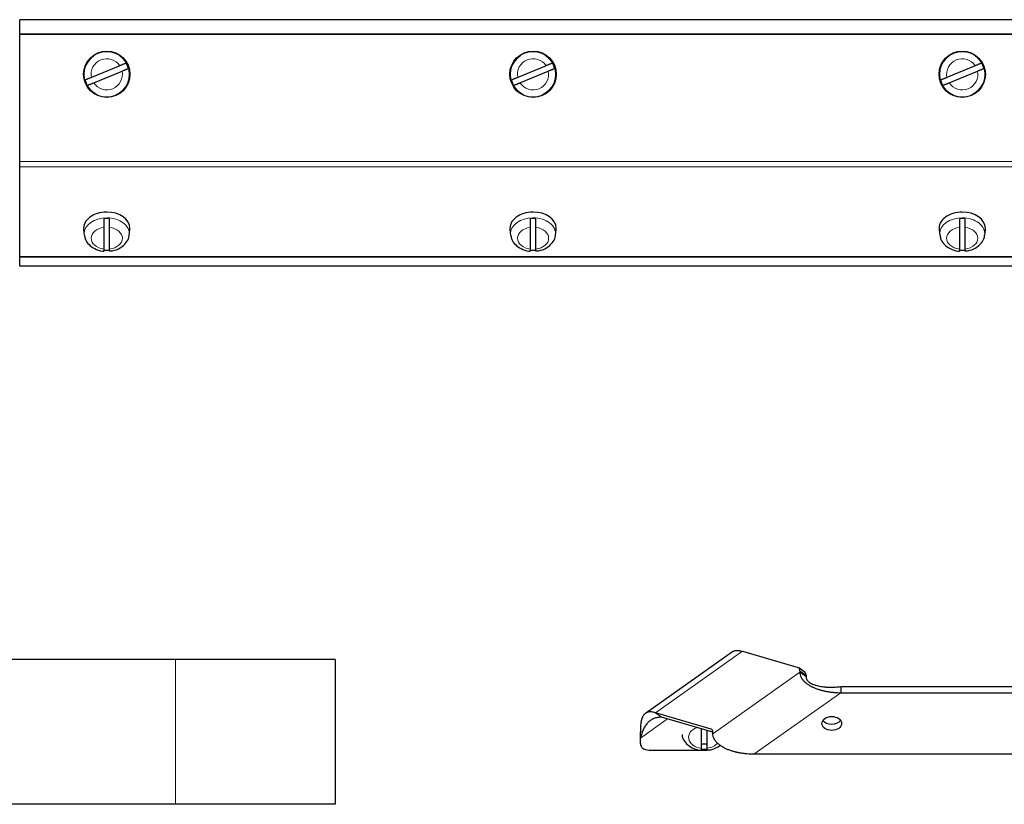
# Model space of a CAD drawing. Header units: millimetres. Extents: x 0 to 29700, y -16 to 21000.
# Tile 53 of 256: x 7284 to 7624, y 9182 to 9453. Entities that reach past the tile are written whole.
import ezdxf

# ---------------------------------------------------------------- set-up
doc = ezdxf.new("R2010")
doc.units = ezdxf.units.MM
doc.layers.add('1', color=7, linetype='Continuous', true_color=0xffffff)

msp = doc.modelspace()

# ---------------------------------------------------------------- linework, layer by layer
at = {"layer": '1', "color": 2, "linetype": 'Continuous', "lineweight": 25}
for p, q in [((7284.513, 9448.07), (7284.513, 9452.942)), ((7934.513, 9452.942), (7284.513, 9452.942)), ((7284.513, 9447.852), (7284.513, 9448.07)), ((7284.513, 9403.997), (7284.513, 9447.852)), ((7319.018, 9437.056), (7309.245, 9433.018)), ((7310.009, 9431.17), (7319.782, 9435.208)), ((7466.018, 9437.056), (7456.245, 9433.018)), ((7457.009, 9431.17), (7466.782, 9435.208)), ((7614.018, 9437.056), (7604.245, 9433.018)), ((7605.009, 9431.17), (7614.782, 9435.208)), ((7284.498, 9410.21), (7284.522, 9410.21)), ((7284.498, 9409.857), (7284.522, 9409.857)), ((7284.522, 9403.071), (7284.498, 9403.071)), ((7284.513, 9402.229), (7284.513, 9403.997)), ((7284.513, 9371.219), (7284.513, 9402.229)), ((7284.522, 9399.604), (7284.498, 9399.604)), ((7284.498, 9399.25), (7284.522, 9399.25)), ((7284.522, 9399.25), (7284.498, 9399.25)), ((7284.498, 9398.896), (7284.522, 9398.896)), ((7313.513, 9381.278), (7313.513, 9373.801)), ((7315.513, 9373.801), (7315.513, 9381.278)), ((7322.483, 9380.439), (7322.513, 9380.934)), ((7460.513, 9381.278), (7460.513, 9373.801)), ((7462.513, 9373.801), (7462.513, 9381.278)), ((7469.483, 9380.439), (7469.513, 9380.934)), ((7608.513, 9381.278), (7608.513, 9373.801)), ((7610.513, 9373.801), (7610.513, 9381.278)), ((7617.483, 9380.439), (7617.513, 9380.934)), ((7306.544, 9380.439), (7306.771, 9378.608)), ((7322.255, 9378.608), (7322.483, 9380.439)), ((7453.544, 9380.439), (7453.771, 9378.608)), ((7469.255, 9378.608), (7469.483, 9380.439)), ((7601.544, 9380.439), (7601.771, 9378.608)), ((7617.255, 9378.608), (7617.483, 9380.439)), ((7284.513, 9371.071), (7284.513, 9371.219)), ((7284.513, 9367.928), (7284.513, 9371.071)), ((7934.513, 9367.928), (7284.513, 9367.928)), ((7530.259, 9234.884), (7500.255, 9213.668)), ((7533.699, 9235.069), (7552.892, 9229.448)), ((7338.253, 9232.292), (7273.713, 9232.292)), ((7393.253, 9232.292), (7338.253, 9232.292)), ((7393.253, 9232.292), (7393.253, 9182.292)), ((7555.245, 9227.836), (7553.124, 9229.336)), ((7553.513, 9228.387), (7553.513, 9227.867)), ((7555.635, 9226.887), (7555.635, 9226.367)), ((7567.655, 9222.917), (7651.371, 9222.917)), ((7567.655, 9220.796), (7651.371, 9220.796)), ((7522.892, 9208.234), (7503.699, 9213.856)), ((7523.513, 9207.174), (7505.82, 9212.356)), ((7519.513, 9208.345), (7519.513, 9201.642)), ((7521.513, 9201.642), (7521.513, 9207.759)), ((7498.513, 9203.118), (7498.513, 9205.139)), ((7523.513, 9206.653), (7523.513, 9207.174)), ((7501.513, 9200.997), (7519.275, 9200.997)), ((7519.513, 9200.997), (7521.513, 9200.997)), ((7681.371, 9199.582), (7537.655, 9199.582)), ((7338.253, 9182.292), (7273.713, 9182.292)), ((7393.253, 9182.292), (7338.253, 9182.292))]:
    msp.add_line(p, q, dxfattribs=at)
at = {"layer": '1', "color": 4, "linetype": 'Continuous', "lineweight": 13}
for p, q in [((7934.513, 9448.07), (7284.513, 9448.07)), ((7934.513, 9447.852), (7284.513, 9447.852)), ((7284.522, 9402.981), (7284.498, 9402.981)), ((7934.513, 9403.997), (7284.513, 9403.997)), ((7934.513, 9402.229), (7284.513, 9402.229)), ((7934.513, 9371.219), (7284.513, 9371.219)), ((7934.513, 9371.071), (7284.513, 9371.071)), ((7533.699, 9235.069), (7503.699, 9213.856)), ((7338.253, 9232.292), (7338.253, 9182.292)), ((7555.635, 9226.887), (7553.513, 9228.387)), ((7523.513, 9206.653), (7553.513, 9227.867)), ((7567.655, 9220.796), (7537.655, 9199.582)), ((7498.513, 9205.139), (7507.871, 9211.756)), ((7523.306, 9207.941), (7522.892, 9208.234))]:
    msp.add_line(p, q, dxfattribs=at)
at = {"layer": '1', "color": 2, "linetype": 'Continuous', "lineweight": 25}
for centre in [(7314.513, 9434.113), (7461.513, 9434.113), (7609.513, 9434.113)]:
    msp.add_circle(centre, 8, dxfattribs=at)
at = {"layer": '1', "color": 4, "linetype": 'Continuous', "lineweight": 13}
for centre in [(7314.513, 9434.113), (7461.513, 9434.113), (7609.513, 9434.113)]:
    msp.add_circle(centre, 7.772, dxfattribs=at)
for centre, start, end in [((7314.513, 9434.113), 33.15862, 191.73794), ((7461.513, 9434.113), 33.15862, 191.73794), ((7609.513, 9434.113), 33.15862, 191.73794), ((7314.513, 9434.113), 213.15862, 11.73794), ((7461.513, 9434.113), 213.15862, 11.73794), ((7609.513, 9434.113), 213.15862, 11.73794)]:
    msp.add_arc(centre, 5.381, start, end, dxfattribs=at)
at = {"layer": '1', "color": 2, "linetype": 'Continuous', "lineweight": 25}
for centre, start, end in [((7314.513, 9434.113), 15.01357, 29.88299), ((7461.513, 9434.113), 15.01357, 29.88299), ((7609.513, 9434.113), 15.01357, 29.88299), ((7314.513, 9434.113), 195.01357, 209.88299), ((7461.513, 9434.113), 195.01357, 209.88299), ((7609.513, 9434.113), 195.01357, 209.88299)]:
    msp.add_arc(centre, 7.728, start, end, dxfattribs=at)
for centre, major_axis, ratio, start_param, end_param in [((7314.513, 9380.934), (8, 0), 0.7071068, 1.5707963, 3.2292627), ((7314.513, 9378.883), (-7.728, 0), 0.7071068, 4.5826289, 4.8421491), ((7314.513, 9380.934), (8, 0), 0.7071068, 0, 1.5707963), ((7461.513, 9380.934), (8, 0), 0.7071068, 1.5707963, 3.2292627), ((7461.513, 9378.883), (-7.728, 0), 0.7071068, 4.5826289, 4.8421491), ((7461.513, 9380.934), (8, 0), 0.7071068, 0, 1.5707963), ((7609.513, 9380.934), (8, 0), 0.7071068, 1.5707963, 3.2292627), ((7609.513, 9378.883), (-7.728, 0), 0.7071068, 4.5826289, 4.8421491), ((7609.513, 9380.934), (8, 0), 0.7071068, 0, 1.5707963), ((7314.513, 9378.883), (-7.728, 0), 0.7071068, 1.4410362, 1.7005564), ((7461.513, 9378.883), (-7.728, 0), 0.7071068, 1.4410362, 1.7005564), ((7609.513, 9378.883), (-7.728, 0), 0.7071068, 1.4410362, 1.7005564), ((7551.392, 9226.887), (-1.732, -2.449), 0.5, 2.5261129, 3.3115111), ((7553.513, 9225.387), (1.732, 2.449), 0.5, 5.6677056, 6.2831755), ((7564.513, 9212.31), (-3.4, 0), 0.7071068, 0.4570036, 2.6846873), ((7521.392, 9205.674), (1.732, 2.449), 0.5, 5.6677056, 6.4531038), ((7501.513, 9203.118), (3, 0), 0.7071068, 3.1415927, 4.712389), ((7520.513, 9206.653), (5, 0), 0.7071068, 4.5109344, 4.9137454), ((7520.513, 9206.724), (-7.728, 0), 0.7071068, 1.4410362, 1.7005564)]:
    msp.add_ellipse(centre, major_axis=major_axis, ratio=ratio, start_param=start_param, end_param=end_param, dxfattribs=at)
at = {"layer": '1', "color": 4, "linetype": 'Continuous', "lineweight": 13}
for centre, major_axis, start_param, end_param in [((7314.513, 9379.089), (-7.772, 0), 4.712389, 6.2831853), ((7314.513, 9379.089), (-7.772, 0), 3.0606966, 4.712389), ((7461.513, 9379.089), (-7.772, 0), 4.712389, 6.2831853), ((7461.513, 9379.089), (-7.772, 0), 3.0606966, 4.712389), ((7609.513, 9379.089), (-7.772, 0), 4.712389, 6.2831853), ((7609.513, 9379.089), (-7.772, 0), 3.0606966, 4.712389), ((7314.513, 9377.54), (5.381, 0), 1.757727, 4.5254583), ((7314.513, 9377.54), (5.381, 0), 4.8993196, 7.667051), ((7461.513, 9377.54), (5.381, 0), 1.757727, 4.5254583), ((7461.513, 9377.54), (5.381, 0), 4.8993196, 7.667051), ((7609.513, 9377.54), (5.381, 0), 1.757727, 4.5254583), ((7609.513, 9377.54), (5.381, 0), 4.8993196, 7.667051), ((7314.513, 9379.089), (-7.772, 0), 0, 0.097193), ((7461.513, 9379.089), (-7.772, 0), 0, 0.097193), ((7609.513, 9379.089), (-7.772, 0), 0, 0.097193), ((7520.513, 9205.381), (5.381, 0), 2.0429763, 4.5254583), ((7520.513, 9205.381), (5.381, 0), 4.8993196, 5.7421803)]:
    msp.add_ellipse(centre, major_axis=major_axis, ratio=0.7071068, start_param=start_param, end_param=end_param, dxfattribs=at)
at = {"layer": '1', "color": 2, "linetype": 'Continuous', "lineweight": 25}
msp.add_ellipse((7564.513, 9210.189), major_axis=(-3.4, 0), ratio=0.7071068, dxfattribs=at)
for points, knots in [([(7321.214, 9437.963), (7321.187, 9437.952), (7321.15, 9437.937), (7321.079, 9437.908), (7321.053, 9437.897), (7321.01, 9437.879), (7320.995, 9437.873), (7320.964, 9437.86), (7320.947, 9437.853), (7320.863, 9437.818), (7320.787, 9437.787), (7320.661, 9437.735), (7320.617, 9437.717), (7320.548, 9437.688), (7320.525, 9437.679), (7320.476, 9437.659), (7320.452, 9437.649), (7320.327, 9437.597), (7320.222, 9437.553), (7320.056, 9437.485), (7319.999, 9437.461), (7319.912, 9437.426), (7319.883, 9437.413), (7319.823, 9437.389), (7319.793, 9437.377), (7319.643, 9437.314), (7319.52, 9437.264), (7319.272, 9437.161), (7319.146, 9437.109), (7319.018, 9437.056)], [0, 0, 0, 0, 0.125, 0.125, 0.1875, 0.1875, 0.21875, 0.21875, 0.25, 0.25, 0.375, 0.375, 0.4375, 0.4375, 0.46875, 0.46875, 0.5, 0.5, 0.625, 0.625, 0.6875, 0.6875, 0.71875, 0.71875, 0.75, 0.75, 0.875, 0.875, 1, 1, 1, 1]), ([(7319.782, 9435.208), (7319.91, 9435.261), (7320.036, 9435.313), (7320.284, 9435.415), (7320.407, 9435.466), (7320.588, 9435.541), (7320.648, 9435.565), (7320.763, 9435.613), (7320.82, 9435.637), (7320.986, 9435.705), (7321.091, 9435.749), (7321.216, 9435.8), (7321.241, 9435.81), (7321.289, 9435.83), (7321.359, 9435.859), (7321.425, 9435.887), (7321.551, 9435.939), (7321.627, 9435.97), (7321.711, 9436.005), (7321.727, 9436.012), (7321.759, 9436.024), (7321.774, 9436.031), (7321.817, 9436.048), (7321.843, 9436.059), (7321.914, 9436.088), (7321.951, 9436.104), (7321.978, 9436.115)], [0, 0, 0, 0, 0.125, 0.125, 0.25, 0.25, 0.3125, 0.3125, 0.375, 0.375, 0.5, 0.5, 0.53125, 0.53125, 0.5625, 0.625, 0.625, 0.75, 0.75, 0.78125, 0.78125, 0.8125, 0.8125, 0.875, 0.875, 1, 1, 1, 1]), ([(7468.214, 9437.963), (7468.187, 9437.952), (7468.15, 9437.937), (7468.079, 9437.908), (7468.053, 9437.897), (7468.01, 9437.879), (7467.995, 9437.873), (7467.964, 9437.86), (7467.947, 9437.853), (7467.863, 9437.818), (7467.787, 9437.787), (7467.661, 9437.735), (7467.617, 9437.717), (7467.548, 9437.688), (7467.525, 9437.679), (7467.476, 9437.659), (7467.452, 9437.649), (7467.327, 9437.597), (7467.222, 9437.553), (7467.056, 9437.485), (7466.999, 9437.461), (7466.912, 9437.426), (7466.883, 9437.413), (7466.823, 9437.389), (7466.793, 9437.377), (7466.643, 9437.314), (7466.52, 9437.264), (7466.272, 9437.161), (7466.146, 9437.109), (7466.018, 9437.056)], [0, 0, 0, 0, 0.125, 0.125, 0.1875, 0.1875, 0.21875, 0.21875, 0.25, 0.25, 0.375, 0.375, 0.4375, 0.4375, 0.46875, 0.46875, 0.5, 0.5, 0.625, 0.625, 0.6875, 0.6875, 0.71875, 0.71875, 0.75, 0.75, 0.875, 0.875, 1, 1, 1, 1]), ([(7466.782, 9435.208), (7466.91, 9435.261), (7467.036, 9435.313), (7467.284, 9435.415), (7467.407, 9435.466), (7467.588, 9435.541), (7467.648, 9435.565), (7467.763, 9435.613), (7467.82, 9435.637), (7467.986, 9435.705), (7468.091, 9435.749), (7468.216, 9435.8), (7468.241, 9435.81), (7468.289, 9435.83), (7468.359, 9435.859), (7468.425, 9435.887), (7468.551, 9435.939), (7468.627, 9435.97), (7468.711, 9436.005), (7468.727, 9436.012), (7468.759, 9436.024), (7468.774, 9436.031), (7468.817, 9436.048), (7468.843, 9436.059), (7468.914, 9436.088), (7468.951, 9436.104), (7468.978, 9436.115)], [0, 0, 0, 0, 0.125, 0.125, 0.25, 0.25, 0.3125, 0.3125, 0.375, 0.375, 0.5, 0.5, 0.53125, 0.53125, 0.5625, 0.625, 0.625, 0.75, 0.75, 0.78125, 0.78125, 0.8125, 0.8125, 0.875, 0.875, 1, 1, 1, 1]), ([(7616.214, 9437.963), (7616.187, 9437.952), (7616.15, 9437.937), (7616.079, 9437.908), (7616.053, 9437.897), (7616.01, 9437.879), (7615.995, 9437.873), (7615.964, 9437.86), (7615.947, 9437.853), (7615.863, 9437.818), (7615.787, 9437.787), (7615.661, 9437.735), (7615.617, 9437.717), (7615.548, 9437.688), (7615.525, 9437.679), (7615.476, 9437.659), (7615.452, 9437.649), (7615.327, 9437.597), (7615.222, 9437.553), (7615.056, 9437.485), (7614.999, 9437.461), (7614.912, 9437.426), (7614.883, 9437.413), (7614.823, 9437.389), (7614.793, 9437.377), (7614.643, 9437.314), (7614.52, 9437.264), (7614.272, 9437.161), (7614.146, 9437.109), (7614.018, 9437.056)], [0, 0, 0, 0, 0.125, 0.125, 0.1875, 0.1875, 0.21875, 0.21875, 0.25, 0.25, 0.375, 0.375, 0.4375, 0.4375, 0.46875, 0.46875, 0.5, 0.5, 0.625, 0.625, 0.6875, 0.6875, 0.71875, 0.71875, 0.75, 0.75, 0.875, 0.875, 1, 1, 1, 1]), ([(7614.782, 9435.208), (7614.91, 9435.261), (7615.036, 9435.313), (7615.284, 9435.415), (7615.407, 9435.466), (7615.588, 9435.541), (7615.648, 9435.565), (7615.763, 9435.613), (7615.82, 9435.637), (7615.986, 9435.705), (7616.091, 9435.749), (7616.216, 9435.8), (7616.241, 9435.81), (7616.289, 9435.83), (7616.359, 9435.859), (7616.425, 9435.887), (7616.551, 9435.939), (7616.627, 9435.97), (7616.711, 9436.005), (7616.727, 9436.012), (7616.759, 9436.024), (7616.774, 9436.031), (7616.817, 9436.048), (7616.843, 9436.059), (7616.914, 9436.088), (7616.951, 9436.104), (7616.978, 9436.115)], [0, 0, 0, 0, 0.125, 0.125, 0.25, 0.25, 0.3125, 0.3125, 0.375, 0.375, 0.5, 0.5, 0.53125, 0.53125, 0.5625, 0.625, 0.625, 0.75, 0.75, 0.78125, 0.78125, 0.8125, 0.8125, 0.875, 0.875, 1, 1, 1, 1]), ([(7309.245, 9433.018), (7309.117, 9432.966), (7308.991, 9432.913), (7308.742, 9432.811), (7308.62, 9432.76), (7308.438, 9432.685), (7308.379, 9432.661), (7308.263, 9432.613), (7308.207, 9432.589), (7308.041, 9432.521), (7307.936, 9432.477), (7307.811, 9432.426), (7307.786, 9432.416), (7307.738, 9432.396), (7307.668, 9432.367), (7307.602, 9432.339), (7307.476, 9432.287), (7307.4, 9432.256), (7307.316, 9432.221), (7307.299, 9432.215), (7307.268, 9432.202), (7307.253, 9432.195), (7307.21, 9432.178), (7307.184, 9432.167), (7307.113, 9432.138), (7307.076, 9432.122), (7307.049, 9432.111)], [0, 0, 0, 0, 0.125, 0.125, 0.25, 0.25, 0.3125, 0.3125, 0.375, 0.375, 0.5, 0.5, 0.53125, 0.53125, 0.5625, 0.625, 0.625, 0.75, 0.75, 0.78125, 0.78125, 0.8125, 0.8125, 0.875, 0.875, 1, 1, 1, 1]), ([(7456.245, 9433.018), (7456.117, 9432.966), (7455.991, 9432.913), (7455.742, 9432.811), (7455.62, 9432.76), (7455.438, 9432.685), (7455.379, 9432.661), (7455.263, 9432.613), (7455.207, 9432.589), (7455.041, 9432.521), (7454.936, 9432.477), (7454.811, 9432.426), (7454.786, 9432.416), (7454.738, 9432.396), (7454.668, 9432.367), (7454.602, 9432.339), (7454.476, 9432.287), (7454.4, 9432.256), (7454.316, 9432.221), (7454.299, 9432.215), (7454.268, 9432.202), (7454.253, 9432.195), (7454.21, 9432.178), (7454.184, 9432.167), (7454.113, 9432.138), (7454.076, 9432.122), (7454.049, 9432.111)], [0, 0, 0, 0, 0.125, 0.125, 0.25, 0.25, 0.3125, 0.3125, 0.375, 0.375, 0.5, 0.5, 0.53125, 0.53125, 0.5625, 0.625, 0.625, 0.75, 0.75, 0.78125, 0.78125, 0.8125, 0.8125, 0.875, 0.875, 1, 1, 1, 1]), ([(7604.245, 9433.018), (7604.117, 9432.966), (7603.991, 9432.913), (7603.742, 9432.811), (7603.62, 9432.76), (7603.438, 9432.685), (7603.379, 9432.661), (7603.263, 9432.613), (7603.207, 9432.589), (7603.041, 9432.521), (7602.936, 9432.477), (7602.811, 9432.426), (7602.786, 9432.416), (7602.738, 9432.396), (7602.668, 9432.367), (7602.602, 9432.339), (7602.476, 9432.287), (7602.4, 9432.256), (7602.316, 9432.221), (7602.299, 9432.215), (7602.268, 9432.202), (7602.253, 9432.195), (7602.21, 9432.178), (7602.184, 9432.167), (7602.113, 9432.138), (7602.076, 9432.122), (7602.049, 9432.111)], [0, 0, 0, 0, 0.125, 0.125, 0.25, 0.25, 0.3125, 0.3125, 0.375, 0.375, 0.5, 0.5, 0.53125, 0.53125, 0.5625, 0.625, 0.625, 0.75, 0.75, 0.78125, 0.78125, 0.8125, 0.8125, 0.875, 0.875, 1, 1, 1, 1]), ([(7307.813, 9430.263), (7307.84, 9430.274), (7307.877, 9430.289), (7307.948, 9430.318), (7307.974, 9430.329), (7308.017, 9430.347), (7308.032, 9430.353), (7308.063, 9430.366), (7308.079, 9430.373), (7308.164, 9430.408), (7308.24, 9430.439), (7308.366, 9430.491), (7308.41, 9430.509), (7308.479, 9430.538), (7308.502, 9430.547), (7308.55, 9430.567), (7308.575, 9430.578), (7308.7, 9430.629), (7308.805, 9430.673), (7308.971, 9430.741), (7309.028, 9430.765), (7309.115, 9430.801), (7309.144, 9430.813), (7309.203, 9430.837), (7309.233, 9430.85), (7309.384, 9430.912), (7309.506, 9430.962), (7309.755, 9431.065), (7309.881, 9431.117), (7310.009, 9431.17)], [0, 0, 0, 0, 0.125, 0.125, 0.1875, 0.1875, 0.21875, 0.21875, 0.25, 0.25, 0.375, 0.375, 0.4375, 0.4375, 0.46875, 0.46875, 0.5, 0.5, 0.625, 0.625, 0.6875, 0.6875, 0.71875, 0.71875, 0.75, 0.75, 0.875, 0.875, 1, 1, 1, 1]), ([(7454.813, 9430.263), (7454.84, 9430.274), (7454.877, 9430.289), (7454.948, 9430.318), (7454.974, 9430.329), (7455.017, 9430.347), (7455.032, 9430.353), (7455.063, 9430.366), (7455.079, 9430.373), (7455.164, 9430.408), (7455.24, 9430.439), (7455.366, 9430.491), (7455.41, 9430.509), (7455.479, 9430.538), (7455.502, 9430.547), (7455.55, 9430.567), (7455.575, 9430.578), (7455.7, 9430.629), (7455.805, 9430.673), (7455.971, 9430.741), (7456.028, 9430.765), (7456.115, 9430.801), (7456.144, 9430.813), (7456.203, 9430.837), (7456.233, 9430.85), (7456.384, 9430.912), (7456.506, 9430.962), (7456.755, 9431.065), (7456.881, 9431.117), (7457.009, 9431.17)], [0, 0, 0, 0, 0.125, 0.125, 0.1875, 0.1875, 0.21875, 0.21875, 0.25, 0.25, 0.375, 0.375, 0.4375, 0.4375, 0.46875, 0.46875, 0.5, 0.5, 0.625, 0.625, 0.6875, 0.6875, 0.71875, 0.71875, 0.75, 0.75, 0.875, 0.875, 1, 1, 1, 1]), ([(7602.813, 9430.263), (7602.84, 9430.274), (7602.877, 9430.289), (7602.948, 9430.318), (7602.974, 9430.329), (7603.017, 9430.347), (7603.032, 9430.353), (7603.063, 9430.366), (7603.079, 9430.373), (7603.164, 9430.408), (7603.24, 9430.439), (7603.366, 9430.491), (7603.41, 9430.509), (7603.479, 9430.538), (7603.502, 9430.547), (7603.55, 9430.567), (7603.575, 9430.578), (7603.7, 9430.629), (7603.805, 9430.673), (7603.971, 9430.741), (7604.028, 9430.765), (7604.115, 9430.801), (7604.144, 9430.813), (7604.203, 9430.837), (7604.233, 9430.85), (7604.384, 9430.912), (7604.506, 9430.962), (7604.755, 9431.065), (7604.881, 9431.117), (7605.009, 9431.17)], [0, 0, 0, 0, 0.125, 0.125, 0.1875, 0.1875, 0.21875, 0.21875, 0.25, 0.25, 0.375, 0.375, 0.4375, 0.4375, 0.46875, 0.46875, 0.5, 0.5, 0.625, 0.625, 0.6875, 0.6875, 0.71875, 0.71875, 0.75, 0.75, 0.875, 0.875, 1, 1, 1, 1]), ([(7313.513, 9384.302), (7313.513, 9384.186), (7313.513, 9384.065), (7313.513, 9383.876), (7313.513, 9383.812), (7313.513, 9383.714), (7313.513, 9383.682), (7313.513, 9383.615), (7313.513, 9383.582), (7313.513, 9383.413), (7313.513, 9383.278), (7313.513, 9383.074), (7313.513, 9383.005), (7313.513, 9382.902), (7313.513, 9382.868), (7313.513, 9382.799), (7313.513, 9382.765), (7313.513, 9382.593), (7313.513, 9382.459), (7313.513, 9382.263), (7313.513, 9382.198), (7313.513, 9382.102), (7313.513, 9382.07), (7313.513, 9382.007), (7313.513, 9381.975), (7313.513, 9381.82), (7313.513, 9381.703), (7313.513, 9381.481), (7313.513, 9381.376), (7313.513, 9381.278)], [0, 0, 0, 0, 0.125, 0.125, 0.1875, 0.1875, 0.21875, 0.21875, 0.25, 0.25, 0.375, 0.375, 0.4375, 0.4375, 0.46875, 0.46875, 0.5, 0.5, 0.625, 0.625, 0.6875, 0.6875, 0.71875, 0.71875, 0.75, 0.75, 0.875, 0.875, 1, 1, 1, 1]), ([(7315.513, 9381.278), (7315.513, 9381.376), (7315.513, 9381.481), (7315.513, 9381.703), (7315.513, 9381.821), (7315.513, 9382.007), (7315.513, 9382.071), (7315.513, 9382.198), (7315.513, 9382.263), (7315.513, 9382.46), (7315.513, 9382.594), (7315.513, 9382.765), (7315.513, 9382.8), (7315.513, 9382.869), (7315.513, 9382.903), (7315.513, 9383.005), (7315.513, 9383.074), (7315.513, 9383.278), (7315.513, 9383.414), (7315.513, 9383.582), (7315.513, 9383.615), (7315.513, 9383.682), (7315.513, 9383.715), (7315.513, 9383.812), (7315.513, 9383.876), (7315.513, 9384.065), (7315.513, 9384.186), (7315.513, 9384.302)], [0, 0, 0, 0, 0.125, 0.125, 0.25, 0.25, 0.3125, 0.3125, 0.375, 0.375, 0.5, 0.5, 0.53125, 0.53125, 0.5625, 0.5625, 0.625, 0.625, 0.75, 0.75, 0.78125, 0.78125, 0.8125, 0.8125, 0.875, 0.875, 1, 1, 1, 1]), ([(7460.513, 9384.302), (7460.513, 9384.186), (7460.513, 9384.065), (7460.513, 9383.876), (7460.513, 9383.812), (7460.513, 9383.714), (7460.513, 9383.682), (7460.513, 9383.615), (7460.513, 9383.582), (7460.513, 9383.413), (7460.513, 9383.278), (7460.513, 9383.074), (7460.513, 9383.005), (7460.513, 9382.902), (7460.513, 9382.868), (7460.513, 9382.799), (7460.513, 9382.765), (7460.513, 9382.593), (7460.513, 9382.459), (7460.513, 9382.263), (7460.513, 9382.198), (7460.513, 9382.102), (7460.513, 9382.07), (7460.513, 9382.007), (7460.513, 9381.975), (7460.513, 9381.82), (7460.513, 9381.703), (7460.513, 9381.481), (7460.513, 9381.376), (7460.513, 9381.278)], [0, 0, 0, 0, 0.125, 0.125, 0.1875, 0.1875, 0.21875, 0.21875, 0.25, 0.25, 0.375, 0.375, 0.4375, 0.4375, 0.46875, 0.46875, 0.5, 0.5, 0.625, 0.625, 0.6875, 0.6875, 0.71875, 0.71875, 0.75, 0.75, 0.875, 0.875, 1, 1, 1, 1]), ([(7462.513, 9381.278), (7462.513, 9381.376), (7462.513, 9381.481), (7462.513, 9381.703), (7462.513, 9381.821), (7462.513, 9382.007), (7462.513, 9382.071), (7462.513, 9382.198), (7462.513, 9382.263), (7462.513, 9382.46), (7462.513, 9382.594), (7462.513, 9382.765), (7462.513, 9382.8), (7462.513, 9382.869), (7462.513, 9382.903), (7462.513, 9383.005), (7462.513, 9383.074), (7462.513, 9383.278), (7462.513, 9383.414), (7462.513, 9383.582), (7462.513, 9383.615), (7462.513, 9383.682), (7462.513, 9383.715), (7462.513, 9383.812), (7462.513, 9383.876), (7462.513, 9384.065), (7462.513, 9384.186), (7462.513, 9384.302)], [0, 0, 0, 0, 0.125, 0.125, 0.25, 0.25, 0.3125, 0.3125, 0.375, 0.375, 0.5, 0.5, 0.53125, 0.53125, 0.5625, 0.5625, 0.625, 0.625, 0.75, 0.75, 0.78125, 0.78125, 0.8125, 0.8125, 0.875, 0.875, 1, 1, 1, 1]), ([(7608.513, 9384.302), (7608.513, 9384.186), (7608.513, 9384.065), (7608.513, 9383.876), (7608.513, 9383.812), (7608.513, 9383.714), (7608.513, 9383.682), (7608.513, 9383.615), (7608.513, 9383.582), (7608.513, 9383.413), (7608.513, 9383.278), (7608.513, 9383.074), (7608.513, 9383.005), (7608.513, 9382.902), (7608.513, 9382.868), (7608.513, 9382.799), (7608.513, 9382.765), (7608.513, 9382.593), (7608.513, 9382.459), (7608.513, 9382.263), (7608.513, 9382.198), (7608.513, 9382.102), (7608.513, 9382.07), (7608.513, 9382.007), (7608.513, 9381.975), (7608.513, 9381.82), (7608.513, 9381.703), (7608.513, 9381.481), (7608.513, 9381.376), (7608.513, 9381.278)], [0, 0, 0, 0, 0.125, 0.125, 0.1875, 0.1875, 0.21875, 0.21875, 0.25, 0.25, 0.375, 0.375, 0.4375, 0.4375, 0.46875, 0.46875, 0.5, 0.5, 0.625, 0.625, 0.6875, 0.6875, 0.71875, 0.71875, 0.75, 0.75, 0.875, 0.875, 1, 1, 1, 1]), ([(7610.513, 9381.278), (7610.513, 9381.376), (7610.513, 9381.481), (7610.513, 9381.703), (7610.513, 9381.821), (7610.513, 9382.007), (7610.513, 9382.071), (7610.513, 9382.198), (7610.513, 9382.263), (7610.513, 9382.46), (7610.513, 9382.594), (7610.513, 9382.765), (7610.513, 9382.8), (7610.513, 9382.869), (7610.513, 9382.903), (7610.513, 9383.005), (7610.513, 9383.074), (7610.513, 9383.278), (7610.513, 9383.414), (7610.513, 9383.582), (7610.513, 9383.615), (7610.513, 9383.682), (7610.513, 9383.715), (7610.513, 9383.812), (7610.513, 9383.876), (7610.513, 9384.065), (7610.513, 9384.186), (7610.513, 9384.302)], [0, 0, 0, 0, 0.125, 0.125, 0.25, 0.25, 0.3125, 0.3125, 0.375, 0.375, 0.5, 0.5, 0.53125, 0.53125, 0.5625, 0.5625, 0.625, 0.625, 0.75, 0.75, 0.78125, 0.78125, 0.8125, 0.8125, 0.875, 0.875, 1, 1, 1, 1]), ([(7306.887, 9378.554), (7306.911, 9378.054), (7307.139, 9376.891), (7308.359, 9375.227), (7310.367, 9373.828), (7312.251, 9373.193), (7313.352, 9373.113), (7313.513, 9373.107)], [0, 0, 0, 0, 0.1642745, 0.4063163, 0.6661808, 0.9518054, 1, 1, 1, 1]), ([(7315.505, 9373.166), (7316.073, 9373.186), (7317.615, 9373.387), (7319.826, 9374.467), (7321.49, 9376.27), (7322.28, 9377.791), (7322.222, 9378.583), (7322.213, 9378.664)], [0, 0, 0, 0, 0.1642758, 0.4681905, 0.7323979, 0.9729604, 1, 1, 1, 1]), ([(7453.887, 9378.554), (7453.911, 9378.054), (7454.139, 9376.891), (7455.359, 9375.227), (7457.367, 9373.828), (7459.251, 9373.193), (7460.352, 9373.113), (7460.513, 9373.107)], [0, 0, 0, 0, 0.1642745, 0.4063163, 0.6661808, 0.9518054, 1, 1, 1, 1]), ([(7462.505, 9373.166), (7463.073, 9373.186), (7464.615, 9373.387), (7466.826, 9374.467), (7468.49, 9376.27), (7469.28, 9377.791), (7469.222, 9378.583), (7469.213, 9378.664)], [0, 0, 0, 0, 0.1642758, 0.4681905, 0.7323979, 0.9729604, 1, 1, 1, 1]), ([(7601.887, 9378.554), (7601.911, 9378.054), (7602.139, 9376.891), (7603.359, 9375.227), (7605.367, 9373.828), (7607.251, 9373.193), (7608.352, 9373.113), (7608.513, 9373.107)], [0, 0, 0, 0, 0.1642745, 0.4063163, 0.6661808, 0.9518054, 1, 1, 1, 1]), ([(7610.505, 9373.166), (7611.073, 9373.186), (7612.615, 9373.387), (7614.826, 9374.467), (7616.49, 9376.27), (7617.28, 9377.791), (7617.222, 9378.583), (7617.213, 9378.664)], [0, 0, 0, 0, 0.1642758, 0.4681905, 0.7323979, 0.9729604, 1, 1, 1, 1]), ([(7313.513, 9373.801), (7313.513, 9373.703), (7313.513, 9373.615), (7313.513, 9373.457), (7313.513, 9373.386), (7313.513, 9373.296), (7313.513, 9373.268), (7313.513, 9373.219), (7313.513, 9373.198), (7313.513, 9373.14), (7313.513, 9373.113), (7313.513, 9373.094), (7313.513, 9373.091), (7313.513, 9373.086), (7313.513, 9373.084), (7313.513, 9373.083), (7313.513, 9373.082), (7313.513, 9373.082)], [0, 0, 0, 0, 0.2166443, 0.2166443, 0.4332885, 0.4332885, 0.5416107, 0.5416107, 0.6499328, 0.6499328, 0.8665771, 0.8665771, 0.9207382, 0.9207382, 0.9748992, 0.9748992, 1, 1, 1, 1]), ([(7315.513, 9373.083), (7315.513, 9373.083), (7315.513, 9373.083), (7315.513, 9373.084), (7315.513, 9373.086), (7315.513, 9373.091), (7315.513, 9373.094), (7315.513, 9373.113), (7315.513, 9373.14), (7315.513, 9373.198), (7315.513, 9373.22), (7315.513, 9373.256), (7315.513, 9373.27), (7315.513, 9373.297), (7315.513, 9373.311), (7315.513, 9373.387), (7315.513, 9373.457), (7315.513, 9373.615), (7315.513, 9373.703), (7315.513, 9373.801)], [0, 0, 0, 0, 0.0041489, 0.0041489, 0.059474, 0.059474, 0.114799, 0.114799, 0.3360993, 0.3360993, 0.4467494, 0.4467494, 0.5020745, 0.5020745, 0.5573995, 0.5573995, 0.7786998, 0.7786998, 1, 1, 1, 1]), ([(7460.513, 9373.801), (7460.513, 9373.703), (7460.513, 9373.615), (7460.513, 9373.457), (7460.513, 9373.386), (7460.513, 9373.296), (7460.513, 9373.268), (7460.513, 9373.219), (7460.513, 9373.198), (7460.513, 9373.14), (7460.513, 9373.113), (7460.513, 9373.094), (7460.513, 9373.091), (7460.513, 9373.086), (7460.513, 9373.084), (7460.513, 9373.083), (7460.513, 9373.082), (7460.513, 9373.082)], [0, 0, 0, 0, 0.2166443, 0.2166443, 0.4332885, 0.4332885, 0.5416107, 0.5416107, 0.6499328, 0.6499328, 0.8665771, 0.8665771, 0.9207382, 0.9207382, 0.9748992, 0.9748992, 1, 1, 1, 1]), ([(7462.513, 9373.083), (7462.513, 9373.083), (7462.513, 9373.083), (7462.513, 9373.084), (7462.513, 9373.086), (7462.513, 9373.091), (7462.513, 9373.094), (7462.513, 9373.113), (7462.513, 9373.14), (7462.513, 9373.198), (7462.513, 9373.22), (7462.513, 9373.256), (7462.513, 9373.27), (7462.513, 9373.297), (7462.513, 9373.311), (7462.513, 9373.387), (7462.513, 9373.457), (7462.513, 9373.615), (7462.513, 9373.703), (7462.513, 9373.801)], [0, 0, 0, 0, 0.0041489, 0.0041489, 0.059474, 0.059474, 0.114799, 0.114799, 0.3360993, 0.3360993, 0.4467494, 0.4467494, 0.5020745, 0.5020745, 0.5573995, 0.5573995, 0.7786998, 0.7786998, 1, 1, 1, 1]), ([(7608.513, 9373.801), (7608.513, 9373.703), (7608.513, 9373.615), (7608.513, 9373.457), (7608.513, 9373.386), (7608.513, 9373.296), (7608.513, 9373.268), (7608.513, 9373.219), (7608.513, 9373.198), (7608.513, 9373.14), (7608.513, 9373.113), (7608.513, 9373.094), (7608.513, 9373.091), (7608.513, 9373.086), (7608.513, 9373.084), (7608.513, 9373.083), (7608.513, 9373.082), (7608.513, 9373.082)], [0, 0, 0, 0, 0.2166443, 0.2166443, 0.4332885, 0.4332885, 0.5416107, 0.5416107, 0.6499328, 0.6499328, 0.8665771, 0.8665771, 0.9207382, 0.9207382, 0.9748992, 0.9748992, 1, 1, 1, 1]), ([(7610.513, 9373.083), (7610.513, 9373.083), (7610.513, 9373.083), (7610.513, 9373.084), (7610.513, 9373.086), (7610.513, 9373.091), (7610.513, 9373.094), (7610.513, 9373.113), (7610.513, 9373.14), (7610.513, 9373.198), (7610.513, 9373.22), (7610.513, 9373.256), (7610.513, 9373.27), (7610.513, 9373.297), (7610.513, 9373.311), (7610.513, 9373.387), (7610.513, 9373.457), (7610.513, 9373.615), (7610.513, 9373.703), (7610.513, 9373.801)], [0, 0, 0, 0, 0.0041489, 0.0041489, 0.059474, 0.059474, 0.114799, 0.114799, 0.3360993, 0.3360993, 0.4467494, 0.4467494, 0.5020745, 0.5020745, 0.5573995, 0.5573995, 0.7786998, 0.7786998, 1, 1, 1, 1]), ([(7530.266, 9234.889), (7530.296, 9234.91), (7530.327, 9234.931), (7530.493, 9235.039), (7530.636, 9235.113), (7530.935, 9235.233), (7531.092, 9235.28), (7531.423, 9235.346), (7531.596, 9235.366), (7531.961, 9235.378), (7532.153, 9235.37), (7532.456, 9235.34), (7532.559, 9235.326), (7532.719, 9235.301), (7532.773, 9235.291), (7532.882, 9235.271), (7532.938, 9235.26), (7533.219, 9235.201), (7533.453, 9235.142), (7533.699, 9235.069)], [0, 0, 0, 0, 0.0370341, 0.0370341, 0.1975284, 0.1975284, 0.3580227, 0.3580227, 0.518517, 0.518517, 0.6790114, 0.6790114, 0.7592585, 0.7592585, 0.7993821, 0.7993821, 0.8395057, 0.8395057, 1, 1, 1, 1]), ([(7553.513, 9227.867), (7553.513, 9227.581), (7553.547, 9227.3), (7553.681, 9226.746), (7553.78, 9226.473), (7553.976, 9226.068), (7554.048, 9225.936), (7554.207, 9225.677), (7554.292, 9225.55), (7554.568, 9225.175), (7554.778, 9224.934), (7555.039, 9224.673), (7555.068, 9224.644), (7555.128, 9224.586), (7555.217, 9224.501), (7555.31, 9224.418), (7555.498, 9224.253), (7555.627, 9224.146), (7556.028, 9223.834), (7556.311, 9223.638), (7556.906, 9223.266), (7557.217, 9223.09), (7557.624, 9222.882), (7557.706, 9222.842), (7557.87, 9222.761), (7557.953, 9222.722), (7558.203, 9222.606), (7558.372, 9222.532), (7558.883, 9222.316), (7559.231, 9222.183), (7559.941, 9221.936), (7560.302, 9221.822), (7561.038, 9221.613), (7561.412, 9221.518), (7561.888, 9221.41), (7561.983, 9221.389), (7562.175, 9221.348), (7562.462, 9221.288), (7562.75, 9221.234), (7563.328, 9221.132), (7563.716, 9221.072), (7564.494, 9220.971), (7564.885, 9220.93), (7565.671, 9220.863), (7566.065, 9220.838), (7566.858, 9220.804), (7567.256, 9220.796), (7567.655, 9220.796)], [0, 0, 0, 0, 0.0625, 0.0625, 0.125, 0.125, 0.15625, 0.15625, 0.1875, 0.1875, 0.25, 0.25, 0.2578125, 0.2578125, 0.265625, 0.28125, 0.28125, 0.3125, 0.3125, 0.375, 0.375, 0.4375, 0.4375, 0.453125, 0.453125, 0.46875, 0.46875, 0.5, 0.5, 0.5625, 0.5625, 0.625, 0.625, 0.6875, 0.6875, 0.703125, 0.703125, 0.71875, 0.75, 0.75, 0.8125, 0.8125, 0.875, 0.875, 0.9375, 0.9375, 1, 1, 1, 1]), ([(7555.635, 9226.367), (7555.634, 9226.251), (7555.644, 9226.139), (7555.682, 9225.919), (7555.738, 9225.703), (7555.829, 9225.497), (7555.897, 9225.371), (7555.911, 9225.346), (7555.94, 9225.296), (7555.955, 9225.272), (7556.002, 9225.198), (7556.034, 9225.151), (7556.137, 9225.01), (7556.213, 9224.92), (7556.376, 9224.746), (7556.463, 9224.663), (7556.602, 9224.542), (7556.674, 9224.483), (7556.748, 9224.426), (7556.799, 9224.388), (7556.824, 9224.369), (7556.953, 9224.276), (7557.06, 9224.205), (7557.391, 9224.003), (7557.625, 9223.881), (7558.116, 9223.659), (7558.372, 9223.559), (7558.671, 9223.457), (7558.704, 9223.446), (7558.771, 9223.424), (7558.805, 9223.413), (7558.906, 9223.38), (7558.974, 9223.36), (7559.178, 9223.299), (7559.316, 9223.26), (7559.732, 9223.152), (7560.015, 9223.089), (7560.587, 9222.978), (7560.878, 9222.93), (7561.467, 9222.848), (7561.765, 9222.814), (7562.217, 9222.773), (7562.368, 9222.761), (7562.673, 9222.74), (7562.826, 9222.731), (7563.287, 9222.708), (7563.595, 9222.699), (7564.213, 9222.693), (7564.523, 9222.695), (7565.145, 9222.711), (7565.457, 9222.724), (7566.082, 9222.761), (7566.395, 9222.785), (7567.024, 9222.843), (7567.339, 9222.877), (7567.655, 9222.917)], [0, 0, 0, 0, 0.03125, 0.03125, 0.0625, 0.09375, 0.09375, 0.1015625, 0.1015625, 0.109375, 0.109375, 0.125, 0.125, 0.15625, 0.15625, 0.1875, 0.1875, 0.203125, 0.2109375, 0.2109375, 0.21875, 0.21875, 0.25, 0.25, 0.3125, 0.3125, 0.375, 0.375, 0.3828125, 0.3828125, 0.390625, 0.390625, 0.40625, 0.40625, 0.4375, 0.4375, 0.5, 0.5, 0.5625, 0.5625, 0.625, 0.625, 0.65625, 0.65625, 0.6875, 0.6875, 0.75, 0.75, 0.8125, 0.8125, 0.875, 0.875, 0.9375, 0.9375, 1, 1, 1, 1]), ([(7503.699, 9213.856), (7503.453, 9213.928), (7503.22, 9213.988), (7502.774, 9214.082), (7502.563, 9214.116), (7502.159, 9214.157), (7501.966, 9214.165), (7501.599, 9214.153), (7501.424, 9214.133), (7501.235, 9214.095), (7501.214, 9214.091), (7501.173, 9214.082), (7501.152, 9214.077), (7501.091, 9214.061), (7500.97, 9214.028), (7500.854, 9213.988), (7500.629, 9213.896), (7500.487, 9213.822), (7500.219, 9213.648), (7500.093, 9213.548), (7499.857, 9213.323), (7499.746, 9213.197), (7499.539, 9212.92), (7499.442, 9212.768), (7499.308, 9212.521), (7499.265, 9212.435), (7499.214, 9212.323), (7499.204, 9212.301), (7499.184, 9212.255), (7499.154, 9212.186), (7499.125, 9212.116), (7499.032, 9211.877), (7498.965, 9211.675), (7498.847, 9211.245), (7498.795, 9211.018), (7498.706, 9210.539), (7498.669, 9210.288), (7498.608, 9209.757), (7498.584, 9209.479), (7498.555, 9209.04), (7498.548, 9208.89), (7498.538, 9208.66), (7498.535, 9208.582), (7498.529, 9208.425), (7498.527, 9208.345), (7498.516, 9207.943), (7498.513, 9207.608), (7498.513, 9207.26)], [0, 0, 0, 0, 0.0625, 0.0625, 0.125, 0.125, 0.1875, 0.1875, 0.25, 0.25, 0.2578125, 0.2578125, 0.265625, 0.265625, 0.28125, 0.3125, 0.3125, 0.375, 0.375, 0.4375, 0.4375, 0.5, 0.5, 0.5625, 0.5625, 0.59375, 0.59375, 0.6015625, 0.6015625, 0.609375, 0.625, 0.625, 0.6875, 0.6875, 0.75, 0.75, 0.8125, 0.8125, 0.875, 0.875, 0.90625, 0.90625, 0.921875, 0.921875, 0.9375, 0.9375, 1, 1, 1, 1]), ([(7505.82, 9212.356), (7505.571, 9212.354), (7505.33, 9212.344), (7504.865, 9212.303), (7504.64, 9212.274), (7503.987, 9212.156), (7503.579, 9212.039), (7503.096, 9211.843), (7503.001, 9211.801), (7502.86, 9211.735), (7502.813, 9211.712), (7502.72, 9211.666), (7502.674, 9211.642), (7502.446, 9211.519), (7502.27, 9211.412), (7501.928, 9211.18), (7501.764, 9211.056), (7501.445, 9210.79), (7501.291, 9210.648), (7500.993, 9210.347), (7500.849, 9210.188), (7500.572, 9209.853), (7500.438, 9209.676), (7500.18, 9209.305), (7500.056, 9209.11), (7499.877, 9208.804), (7499.818, 9208.699), (7499.732, 9208.538), (7499.704, 9208.484), (7499.648, 9208.375), (7499.62, 9208.319), (7499.375, 9207.817), (7499.179, 9207.335), (7498.912, 9206.556), (7498.828, 9206.287), (7498.665, 9205.729), (7498.588, 9205.439), (7498.513, 9205.139)], [0, 0, 0, 0, 0.0625, 0.0625, 0.125, 0.125, 0.25, 0.25, 0.28125, 0.28125, 0.296875, 0.296875, 0.3125, 0.3125, 0.375, 0.375, 0.4375, 0.4375, 0.5, 0.5, 0.5625, 0.5625, 0.625, 0.625, 0.6875, 0.6875, 0.71875, 0.71875, 0.734375, 0.734375, 0.75, 0.75, 0.875, 0.875, 0.9375, 0.9375, 1, 1, 1, 1]), ([(7512.887, 9206.395), (7512.911, 9205.895), (7513.139, 9204.732), (7514.359, 9203.068), (7516.367, 9201.669), (7518.251, 9201.034), (7519.352, 9200.954), (7519.513, 9200.947)], [0, 0, 0, 0, 0.1642745, 0.4063163, 0.6661808, 0.9518054, 1, 1, 1, 1]), ([(7537.655, 9199.582), (7537.256, 9199.582), (7536.858, 9199.591), (7536.066, 9199.624), (7535.672, 9199.649), (7534.887, 9199.716), (7534.497, 9199.758), (7533.72, 9199.859), (7533.333, 9199.918), (7532.564, 9200.053), (7532.181, 9200.13), (7531.706, 9200.238), (7531.611, 9200.26), (7531.421, 9200.306), (7531.139, 9200.376), (7530.86, 9200.451), (7530.306, 9200.608), (7529.944, 9200.722), (7529.233, 9200.969), (7528.885, 9201.102), (7528.204, 9201.389), (7527.871, 9201.543), (7527.465, 9201.75), (7527.384, 9201.792), (7527.225, 9201.878), (7527.146, 9201.922), (7526.912, 9202.054), (7526.759, 9202.144), (7526.312, 9202.424), (7526.029, 9202.62), (7525.494, 9203.036), (7525.243, 9203.256), (7524.953, 9203.546), (7524.896, 9203.605), (7524.786, 9203.723), (7524.732, 9203.783), (7524.576, 9203.963), (7524.477, 9204.086), (7524.202, 9204.459), (7524.043, 9204.717), (7523.88, 9205.052), (7523.849, 9205.119), (7523.806, 9205.221), (7523.792, 9205.256), (7523.765, 9205.324), (7523.752, 9205.359), (7523.69, 9205.53), (7523.648, 9205.669), (7523.548, 9206.086), (7523.513, 9206.368), (7523.513, 9206.653)], [0, 0, 0, 0, 0.0625, 0.0625, 0.125, 0.125, 0.1875, 0.1875, 0.25, 0.25, 0.3125, 0.3125, 0.328125, 0.328125, 0.34375, 0.375, 0.375, 0.4375, 0.4375, 0.5, 0.5, 0.5625, 0.5625, 0.578125, 0.578125, 0.59375, 0.59375, 0.625, 0.625, 0.6875, 0.6875, 0.75, 0.75, 0.765625, 0.765625, 0.78125, 0.78125, 0.8125, 0.8125, 0.875, 0.875, 0.890625, 0.890625, 0.8984375, 0.8984375, 0.90625, 0.90625, 0.9375, 0.9375, 1, 1, 1, 1]), ([(7519.513, 9201.642), (7519.513, 9201.544), (7519.513, 9201.456), (7519.513, 9201.297), (7519.513, 9201.227), (7519.513, 9201.137), (7519.513, 9201.109), (7519.513, 9201.06), (7519.513, 9201.038), (7519.513, 9200.981), (7519.513, 9200.954), (7519.513, 9200.935), (7519.513, 9200.931), (7519.513, 9200.927), (7519.513, 9200.925), (7519.513, 9200.924), (7519.513, 9200.923), (7519.513, 9200.923)], [0, 0, 0, 0, 0.2166443, 0.2166443, 0.4332885, 0.4332885, 0.5416107, 0.5416107, 0.6499328, 0.6499328, 0.8665771, 0.8665771, 0.9207382, 0.9207382, 0.9748992, 0.9748992, 1, 1, 1, 1]), ([(7521.505, 9201.007), (7522.073, 9201.027), (7523.615, 9201.228), (7525.147, 9201.976), (7525.985, 9202.64), (7526.078, 9202.718)], [0, 0, 0, 0, 0.3235666, 0.9221737, 1, 1, 1, 1]), ([(7521.513, 9200.924), (7521.513, 9200.924), (7521.513, 9200.924), (7521.513, 9200.925), (7521.513, 9200.927), (7521.513, 9200.931), (7521.513, 9200.935), (7521.513, 9200.954), (7521.513, 9200.981), (7521.513, 9201.039), (7521.513, 9201.06), (7521.513, 9201.097), (7521.513, 9201.11), (7521.513, 9201.138), (7521.513, 9201.152), (7521.513, 9201.228), (7521.513, 9201.298), (7521.513, 9201.456), (7521.513, 9201.544), (7521.513, 9201.642)], [0, 0, 0, 0, 0.0041489, 0.0041489, 0.059474, 0.059474, 0.114799, 0.114799, 0.3360993, 0.3360993, 0.4467494, 0.4467494, 0.5020745, 0.5020745, 0.5573995, 0.5573995, 0.7786998, 0.7786998, 1, 1, 1, 1])]:
    msp.add_open_spline(points, degree=3, knots=knots, dxfattribs=at)
for points, degree in [([(7555.635, 9226.367), (7553.513, 9227.867)], 1), ([(7567.655, 9222.917), (7567.655, 9222.21), (7567.655, 9221.503), (7567.655, 9220.796)], 3), ([(7505.82, 9212.356), (7503.699, 9213.856)], 1), ([(7498.513, 9207.541), (7498.514, 9207.385), (7498.513, 9207.228)], 2), ([(7498.513, 9205.139), (7498.513, 9205.846), (7498.513, 9206.553), (7498.513, 9207.26)], 3)]:
    msp.add_open_spline(points, degree=degree, dxfattribs=at)

doc.saveas('drawing.dxf')
